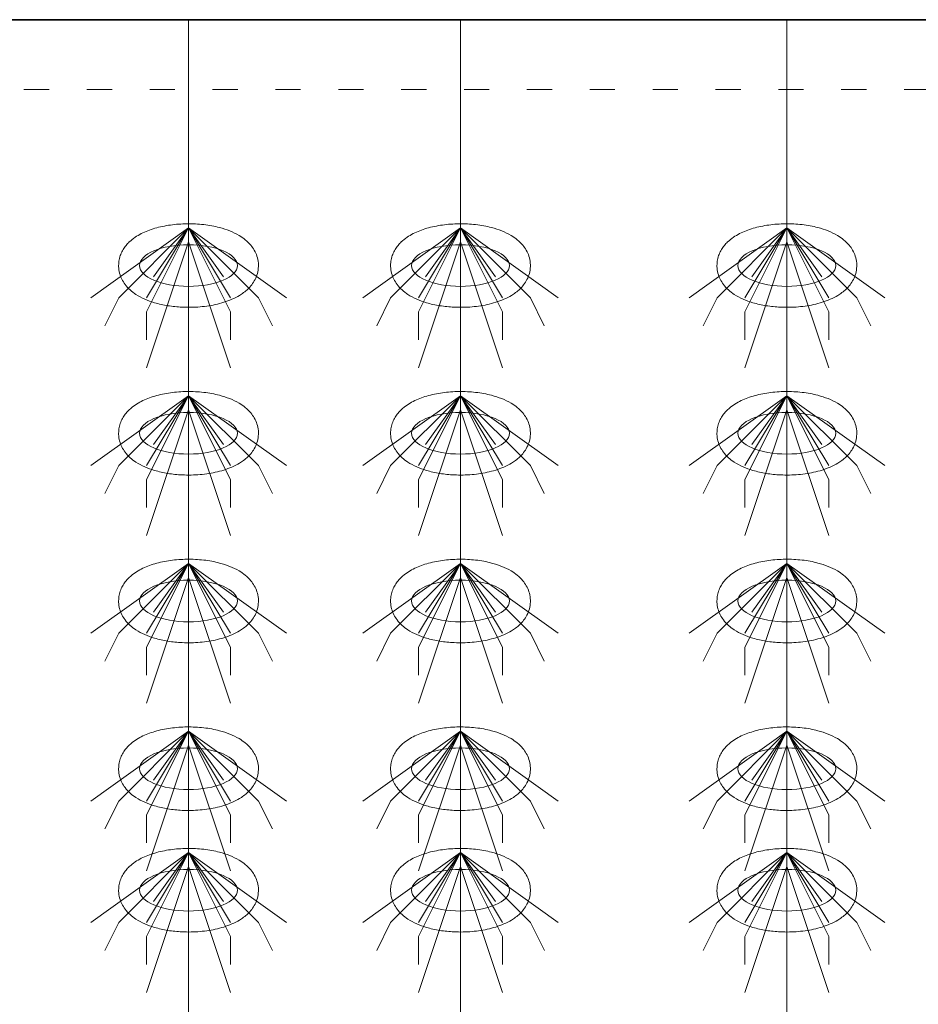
# Model space of a CAD drawing. Header units: metres. Extents: x 703769 to 722343, y 4313031 to 4317457.
# Tile 115 of 256: x 707788 to 707792, y 4313310 to 4313314. Entities that reach past the tile are written whole.
import ezdxf

# ---------------------------------------------------------------- set-up
doc = ezdxf.new("R2010")
doc.units = ezdxf.units.M
doc.header["$LTSCALE"] = 0.5
doc.linetypes.add('ACAD_ISO03W100', pattern=[30, 12, -18])
doc.linetypes.add('DASHED', pattern=[19.05, 12.7, -6.35])
for name, color, linetype, lineweight in [('4虚线层', 6, 'DASHED', 18), ('粗实线层', 7, 'Continuous', 35), ('设备', 6, 'Continuous', 18)]:
    doc.layers.add(name, color=color, linetype=linetype, lineweight=lineweight)

# ---------------------------------------------------------------- blocks, each defined once
blk = doc.blocks.new('hh_1')
at = {"layer": '设备'}
for p, q in [((-268840, 164960), (-268910, 164910)), ((-268840, 164960), (-268890, 164910)), ((-268840, 164960), (-268870, 164900)), ((-268840, 164960), (-268870, 164910)), ((-268840, 164960), (-268865, 164925)), ((-268840, 164960), (-268790, 164910)), ((-268840, 164960), (-268815, 164925)), ((-268840, 164960), (-268770, 164910)), ((-268840, 164960), (-268810, 164910)), ((-268840, 164960), (-268810, 164900)), ((-268840, 164950), (-268870, 164860)), ((-268840, 164950), (-268810, 164860)), ((-268890, 164910), (-268900, 164890)), ((-268790, 164910), (-268780, 164890)), ((-268870, 164900), (-268870, 164880)), ((-268810, 164900), (-268810, 164880))]:
    blk.add_line(p, q, dxfattribs=at)
blk = doc.blocks.new('dawda')
at = {"color": 7}
blk.add_line((547050.47, 33373.42), (552541.59, 33373.42), dxfattribs=at)
at = {"layer": '4虚线层', "color": 7, "linetype": 'ACAD_ISO03W100', "ltscale": 3}
blk.add_line((547050.47, 33323.42), (552541.59, 33323.42), dxfattribs=at)
at = {"layer": '设备', "color": 7}
for p, q in [((549013.25, 33373.42), (549013.25, 31373.38)), ((549207.91, 33373.42), (549207.91, 31373.38)), ((549207.91, 33373.42), (549207.91, 31373.38)), ((549441.49, 33373.42), (549441.49, 31373.38))]:
    blk.add_line(p, q, dxfattribs=at)
for centre in [(549013.24, 33197.5), (549207.9, 33197.5), (549441.5, 33197.5), (549013.24, 33077.5), (549207.9, 33077.5), (549441.5, 33077.5), (549013.24, 32957.5), (549207.9, 32957.5), (549441.5, 32957.5), (549013.24, 32837.5), (549207.9, 32837.5), (549441.5, 32837.5), (549013.25, 32750.55), (549207.91, 32750.55), (549441.5, 32750.55)]:
    blk.add_ellipse(centre, major_axis=(-35.04, 0), ratio=0.42498, dxfattribs=at)
for points in [[(548963.21, 33197.5), (548963.21, 33198.9), (548963.35, 33200.29), (548963.88, 33202.99), (548964.27, 33204.29), (548965.24, 33206.73), (548965.82, 33207.87), (548967.09, 33209.99), (548967.79, 33210.97), (548969.27, 33212.78), (548970.04, 33213.61), (548972.16, 33215.63), (548973.55, 33216.73), (548976.41, 33218.69), (548977.89, 33219.56), (548980.93, 33221.12), (548982.5, 33221.82), (548985.73, 33223.08), (548987.38, 33223.64), (548992.67, 33225.19), (548996.43, 33225.97), (549004.18, 33227.05), (549008.17, 33227.34), (549016.16, 33227.43), (549020.17, 33227.23), (549027.99, 33226.33), (549031.81, 33225.64), (549037.97, 33224.02), (549040.41, 33223.23), (549045.09, 33221.37), (549047.34, 33220.29), (549051, 33218.1), (549052.46, 33217.1), (549055.26, 33214.8), (549056.61, 33213.51), (549058.74, 33210.93), (549059.58, 33209.74), (549061.07, 33207.13), (549061.72, 33205.7), (549062.72, 33202.63), (549063.06, 33200.99), (549063.35, 33197.65), (549063.29, 33195.95), (549062.79, 33192.65), (549062.35, 33191.07), (549061.2, 33188.12), (549060.48, 33186.75), (549058.9, 33184.27), (549058.02, 33183.15), (549056.18, 33181.1), (549055.21, 33180.18), (549053.21, 33178.49), (549052.18, 33177.73), (549049.39, 33175.87), (549047.6, 33174.88), (549043.89, 33173.12), (549041.97, 33172.36), (549038, 33171.01), (549035.96, 33170.42), (549029.9, 33168.98), (549025.74, 33168.33), (549017.25, 33167.6), (549012.93, 33167.52), (549005.2, 33167.88), (549001.79, 33168.23), (548995.14, 33169.3), (548991.91, 33170.02), (548986.43, 33171.65), (548984.13, 33172.49), (548979.71, 33174.44), (548977.59, 33175.56), (548974.15, 33177.83), (548972.79, 33178.85), (548970.19, 33181.2), (548968.95, 33182.52), (548966.99, 33185.15), (548966.22, 33186.37), (548964.9, 33189.02), (548964.34, 33190.46), (548963.53, 33193.51), (548963.28, 33195.12), (548963.21, 33197), (548963.21, 33197.25), (548963.21, 33197.5)], [(549157.87, 33197.5), (549157.87, 33198.9), (549158.01, 33200.29), (549158.54, 33202.99), (549158.93, 33204.29), (549159.9, 33206.73), (549160.48, 33207.87), (549161.75, 33209.99), (549162.45, 33210.97), (549163.93, 33212.78), (549164.7, 33213.61), (549166.82, 33215.63), (549168.2, 33216.73), (549171.07, 33218.69), (549172.55, 33219.56), (549175.59, 33221.12), (549177.16, 33221.82), (549180.39, 33223.08), (549182.04, 33223.64), (549187.32, 33225.19), (549191.09, 33225.97), (549198.84, 33227.05), (549202.83, 33227.34), (549210.82, 33227.43), (549214.83, 33227.23), (549222.65, 33226.33), (549226.47, 33225.64), (549232.63, 33224.02), (549235.07, 33223.23), (549239.75, 33221.37), (549242, 33220.29), (549245.66, 33218.1), (549247.12, 33217.1), (549249.92, 33214.8), (549251.27, 33213.51), (549253.4, 33210.93), (549254.24, 33209.74), (549255.73, 33207.13), (549256.38, 33205.7), (549257.38, 33202.63), (549257.72, 33200.99), (549258.01, 33197.65), (549257.95, 33195.95), (549257.45, 33192.65), (549257.01, 33191.07), (549255.86, 33188.12), (549255.14, 33186.75), (549253.56, 33184.27), (549252.68, 33183.15), (549250.84, 33181.1), (549249.87, 33180.18), (549247.87, 33178.49), (549246.83, 33177.73), (549244.05, 33175.87), (549242.26, 33174.88), (549238.55, 33173.12), (549236.63, 33172.36), (549232.66, 33171.01), (549230.62, 33170.42), (549224.56, 33168.98), (549220.4, 33168.33), (549211.91, 33167.6), (549207.59, 33167.52), (549199.86, 33167.88), (549196.45, 33168.23), (549189.8, 33169.3), (549186.57, 33170.02), (549181.09, 33171.65), (549178.79, 33172.49), (549174.37, 33174.44), (549172.24, 33175.56), (549168.81, 33177.83), (549167.45, 33178.85), (549164.85, 33181.2), (549163.61, 33182.52), (549161.65, 33185.15), (549160.88, 33186.37), (549159.56, 33189.02), (549159, 33190.46), (549158.19, 33193.51), (549157.94, 33195.12), (549157.87, 33197), (549157.87, 33197.25), (549157.87, 33197.5)], [(549391.46, 33197.5), (549391.46, 33198.9), (549391.6, 33200.29), (549392.13, 33202.99), (549392.52, 33204.29), (549393.49, 33206.73), (549394.07, 33207.87), (549395.34, 33209.99), (549396.04, 33210.97), (549397.52, 33212.78), (549398.29, 33213.61), (549400.41, 33215.63), (549401.8, 33216.73), (549404.66, 33218.69), (549406.14, 33219.56), (549409.19, 33221.12), (549410.75, 33221.82), (549413.98, 33223.08), (549415.64, 33223.64), (549420.92, 33225.19), (549424.68, 33225.97), (549432.44, 33227.05), (549436.42, 33227.34), (549444.41, 33227.43), (549448.42, 33227.23), (549456.25, 33226.33), (549460.06, 33225.64), (549466.23, 33224.02), (549468.66, 33223.23), (549473.34, 33221.37), (549475.59, 33220.29), (549479.25, 33218.1), (549480.71, 33217.1), (549483.51, 33214.8), (549484.86, 33213.51), (549487, 33210.93), (549487.83, 33209.74), (549489.32, 33207.13), (549489.97, 33205.7), (549490.97, 33202.63), (549491.31, 33200.99), (549491.6, 33197.65), (549491.54, 33195.95), (549491.04, 33192.65), (549490.6, 33191.07), (549489.45, 33188.12), (549488.74, 33186.75), (549487.15, 33184.27), (549486.27, 33183.15), (549484.43, 33181.1), (549483.46, 33180.18), (549481.46, 33178.49), (549480.43, 33177.73), (549477.64, 33175.87), (549475.85, 33174.88), (549472.14, 33173.12), (549470.22, 33172.36), (549466.26, 33171.01), (549464.21, 33170.42), (549458.15, 33168.98), (549453.99, 33168.33), (549445.51, 33167.6), (549441.18, 33167.52), (549433.45, 33167.88), (549430.04, 33168.23), (549423.39, 33169.3), (549420.16, 33170.02), (549414.68, 33171.65), (549412.38, 33172.49), (549407.96, 33174.44), (549405.84, 33175.56), (549402.4, 33177.83), (549401.04, 33178.85), (549398.44, 33181.2), (549397.2, 33182.52), (549395.24, 33185.15), (549394.48, 33186.37), (549393.15, 33189.02), (549392.59, 33190.46), (549391.78, 33193.51), (549391.53, 33195.12), (549391.46, 33197), (549391.46, 33197.25), (549391.46, 33197.5)], [(548963.21, 33077.5), (548963.21, 33078.9), (548963.35, 33080.29), (548963.88, 33082.99), (548964.27, 33084.29), (548965.24, 33086.73), (548965.82, 33087.87), (548967.09, 33089.99), (548967.79, 33090.97), (548969.27, 33092.78), (548970.04, 33093.61), (548972.16, 33095.63), (548973.55, 33096.73), (548976.41, 33098.69), (548977.89, 33099.56), (548980.93, 33101.12), (548982.5, 33101.82), (548985.73, 33103.08), (548987.38, 33103.64), (548992.67, 33105.19), (548996.43, 33105.97), (549004.18, 33107.05), (549008.17, 33107.34), (549016.16, 33107.43), (549020.17, 33107.23), (549027.99, 33106.33), (549031.81, 33105.64), (549037.97, 33104.02), (549040.41, 33103.23), (549045.09, 33101.37), (549047.34, 33100.29), (549051, 33098.1), (549052.46, 33097.1), (549055.26, 33094.8), (549056.61, 33093.51), (549058.74, 33090.93), (549059.58, 33089.74), (549061.07, 33087.13), (549061.72, 33085.7), (549062.72, 33082.63), (549063.06, 33080.99), (549063.35, 33077.65), (549063.29, 33075.95), (549062.79, 33072.65), (549062.35, 33071.07), (549061.2, 33068.12), (549060.48, 33066.75), (549058.9, 33064.27), (549058.02, 33063.15), (549056.18, 33061.1), (549055.21, 33060.18), (549053.21, 33058.49), (549052.18, 33057.73), (549049.39, 33055.87), (549047.6, 33054.88), (549043.89, 33053.12), (549041.97, 33052.36), (549038, 33051.01), (549035.96, 33050.42), (549029.9, 33048.98), (549025.74, 33048.33), (549017.25, 33047.6), (549012.93, 33047.52), (549005.2, 33047.88), (549001.79, 33048.23), (548995.14, 33049.3), (548991.91, 33050.02), (548986.43, 33051.65), (548984.13, 33052.49), (548979.71, 33054.44), (548977.59, 33055.56), (548974.15, 33057.83), (548972.79, 33058.85), (548970.19, 33061.2), (548968.95, 33062.52), (548966.99, 33065.15), (548966.22, 33066.37), (548964.9, 33069.02), (548964.34, 33070.46), (548963.53, 33073.51), (548963.28, 33075.12), (548963.21, 33077), (548963.21, 33077.25), (548963.21, 33077.5)], [(549157.87, 33077.5), (549157.87, 33078.9), (549158.01, 33080.29), (549158.54, 33082.99), (549158.93, 33084.29), (549159.9, 33086.73), (549160.48, 33087.87), (549161.75, 33089.99), (549162.45, 33090.97), (549163.93, 33092.78), (549164.7, 33093.61), (549166.82, 33095.63), (549168.2, 33096.73), (549171.07, 33098.69), (549172.55, 33099.56), (549175.59, 33101.12), (549177.16, 33101.82), (549180.39, 33103.08), (549182.04, 33103.64), (549187.32, 33105.19), (549191.09, 33105.97), (549198.84, 33107.05), (549202.83, 33107.34), (549210.82, 33107.43), (549214.83, 33107.23), (549222.65, 33106.33), (549226.47, 33105.64), (549232.63, 33104.02), (549235.07, 33103.23), (549239.75, 33101.37), (549242, 33100.29), (549245.66, 33098.1), (549247.12, 33097.1), (549249.92, 33094.8), (549251.27, 33093.51), (549253.4, 33090.93), (549254.24, 33089.74), (549255.73, 33087.13), (549256.38, 33085.7), (549257.38, 33082.63), (549257.72, 33080.99), (549258.01, 33077.65), (549257.95, 33075.95), (549257.45, 33072.65), (549257.01, 33071.07), (549255.86, 33068.12), (549255.14, 33066.75), (549253.56, 33064.27), (549252.68, 33063.15), (549250.84, 33061.1), (549249.87, 33060.18), (549247.87, 33058.49), (549246.83, 33057.73), (549244.05, 33055.87), (549242.26, 33054.88), (549238.55, 33053.12), (549236.63, 33052.36), (549232.66, 33051.01), (549230.62, 33050.42), (549224.56, 33048.98), (549220.4, 33048.33), (549211.91, 33047.6), (549207.59, 33047.52), (549199.86, 33047.88), (549196.45, 33048.23), (549189.8, 33049.3), (549186.57, 33050.02), (549181.09, 33051.65), (549178.79, 33052.49), (549174.37, 33054.44), (549172.24, 33055.56), (549168.81, 33057.83), (549167.45, 33058.85), (549164.85, 33061.2), (549163.61, 33062.52), (549161.65, 33065.15), (549160.88, 33066.37), (549159.56, 33069.02), (549159, 33070.46), (549158.19, 33073.51), (549157.94, 33075.12), (549157.87, 33077), (549157.87, 33077.25), (549157.87, 33077.5)], [(549391.46, 33077.5), (549391.46, 33078.9), (549391.6, 33080.29), (549392.13, 33082.99), (549392.52, 33084.29), (549393.49, 33086.73), (549394.07, 33087.87), (549395.34, 33089.99), (549396.04, 33090.97), (549397.52, 33092.78), (549398.29, 33093.61), (549400.41, 33095.63), (549401.8, 33096.73), (549404.66, 33098.69), (549406.14, 33099.56), (549409.19, 33101.12), (549410.75, 33101.82), (549413.98, 33103.08), (549415.64, 33103.64), (549420.92, 33105.19), (549424.68, 33105.97), (549432.44, 33107.05), (549436.42, 33107.34), (549444.41, 33107.43), (549448.42, 33107.23), (549456.25, 33106.33), (549460.06, 33105.64), (549466.23, 33104.02), (549468.66, 33103.23), (549473.34, 33101.37), (549475.59, 33100.29), (549479.25, 33098.1), (549480.71, 33097.1), (549483.51, 33094.8), (549484.86, 33093.51), (549487, 33090.93), (549487.83, 33089.74), (549489.32, 33087.13), (549489.97, 33085.7), (549490.97, 33082.63), (549491.31, 33080.99), (549491.6, 33077.65), (549491.54, 33075.95), (549491.04, 33072.65), (549490.6, 33071.07), (549489.45, 33068.12), (549488.74, 33066.75), (549487.15, 33064.27), (549486.27, 33063.15), (549484.43, 33061.1), (549483.46, 33060.18), (549481.46, 33058.49), (549480.43, 33057.73), (549477.64, 33055.87), (549475.85, 33054.88), (549472.14, 33053.12), (549470.22, 33052.36), (549466.26, 33051.01), (549464.21, 33050.42), (549458.15, 33048.98), (549453.99, 33048.33), (549445.51, 33047.6), (549441.18, 33047.52), (549433.45, 33047.88), (549430.04, 33048.23), (549423.39, 33049.3), (549420.16, 33050.02), (549414.68, 33051.65), (549412.38, 33052.49), (549407.96, 33054.44), (549405.84, 33055.56), (549402.4, 33057.83), (549401.04, 33058.85), (549398.44, 33061.2), (549397.2, 33062.52), (549395.24, 33065.15), (549394.48, 33066.37), (549393.15, 33069.02), (549392.59, 33070.46), (549391.78, 33073.51), (549391.53, 33075.12), (549391.46, 33077), (549391.46, 33077.25), (549391.46, 33077.5)], [(548963.21, 32957.5), (548963.21, 32958.9), (548963.35, 32960.29), (548963.88, 32962.99), (548964.27, 32964.29), (548965.24, 32966.73), (548965.82, 32967.87), (548967.09, 32969.99), (548967.79, 32970.97), (548969.27, 32972.78), (548970.04, 32973.61), (548972.16, 32975.63), (548973.55, 32976.73), (548976.41, 32978.69), (548977.89, 32979.56), (548980.93, 32981.12), (548982.5, 32981.82), (548985.73, 32983.08), (548987.38, 32983.64), (548992.67, 32985.19), (548996.43, 32985.97), (549004.18, 32987.05), (549008.17, 32987.34), (549016.16, 32987.43), (549020.17, 32987.23), (549027.99, 32986.33), (549031.81, 32985.64), (549037.97, 32984.02), (549040.41, 32983.23), (549045.09, 32981.37), (549047.34, 32980.29), (549051, 32978.1), (549052.46, 32977.1), (549055.26, 32974.8), (549056.61, 32973.51), (549058.74, 32970.93), (549059.58, 32969.74), (549061.07, 32967.13), (549061.72, 32965.7), (549062.72, 32962.63), (549063.06, 32960.99), (549063.35, 32957.65), (549063.29, 32955.95), (549062.79, 32952.65), (549062.35, 32951.07), (549061.2, 32948.12), (549060.48, 32946.75), (549058.9, 32944.27), (549058.02, 32943.15), (549056.18, 32941.1), (549055.21, 32940.18), (549053.21, 32938.49), (549052.18, 32937.73), (549049.39, 32935.87), (549047.6, 32934.88), (549043.89, 32933.12), (549041.97, 32932.36), (549038, 32931.01), (549035.96, 32930.42), (549029.9, 32928.98), (549025.74, 32928.33), (549017.25, 32927.6), (549012.93, 32927.52), (549005.2, 32927.88), (549001.79, 32928.23), (548995.14, 32929.3), (548991.91, 32930.02), (548986.43, 32931.65), (548984.13, 32932.49), (548979.71, 32934.44), (548977.59, 32935.56), (548974.15, 32937.83), (548972.79, 32938.85), (548970.19, 32941.2), (548968.95, 32942.52), (548966.99, 32945.15), (548966.22, 32946.37), (548964.9, 32949.02), (548964.34, 32950.46), (548963.53, 32953.51), (548963.28, 32955.12), (548963.21, 32957), (548963.21, 32957.25), (548963.21, 32957.5)], [(549157.87, 32957.5), (549157.87, 32958.9), (549158.01, 32960.29), (549158.54, 32962.99), (549158.93, 32964.29), (549159.9, 32966.73), (549160.48, 32967.87), (549161.75, 32969.99), (549162.45, 32970.97), (549163.93, 32972.78), (549164.7, 32973.61), (549166.82, 32975.63), (549168.2, 32976.73), (549171.07, 32978.69), (549172.55, 32979.56), (549175.59, 32981.12), (549177.16, 32981.82), (549180.39, 32983.08), (549182.04, 32983.64), (549187.32, 32985.19), (549191.09, 32985.97), (549198.84, 32987.05), (549202.83, 32987.34), (549210.82, 32987.43), (549214.83, 32987.23), (549222.65, 32986.33), (549226.47, 32985.64), (549232.63, 32984.02), (549235.07, 32983.23), (549239.75, 32981.37), (549242, 32980.29), (549245.66, 32978.1), (549247.12, 32977.1), (549249.92, 32974.8), (549251.27, 32973.51), (549253.4, 32970.93), (549254.24, 32969.74), (549255.73, 32967.13), (549256.38, 32965.7), (549257.38, 32962.63), (549257.72, 32960.99), (549258.01, 32957.65), (549257.95, 32955.95), (549257.45, 32952.65), (549257.01, 32951.07), (549255.86, 32948.12), (549255.14, 32946.75), (549253.56, 32944.27), (549252.68, 32943.15), (549250.84, 32941.1), (549249.87, 32940.18), (549247.87, 32938.49), (549246.83, 32937.73), (549244.05, 32935.87), (549242.26, 32934.88), (549238.55, 32933.12), (549236.63, 32932.36), (549232.66, 32931.01), (549230.62, 32930.42), (549224.56, 32928.98), (549220.4, 32928.33), (549211.91, 32927.6), (549207.59, 32927.52), (549199.86, 32927.88), (549196.45, 32928.23), (549189.8, 32929.3), (549186.57, 32930.02), (549181.09, 32931.65), (549178.79, 32932.49), (549174.37, 32934.44), (549172.24, 32935.56), (549168.81, 32937.83), (549167.45, 32938.85), (549164.85, 32941.2), (549163.61, 32942.52), (549161.65, 32945.15), (549160.88, 32946.37), (549159.56, 32949.02), (549159, 32950.46), (549158.19, 32953.51), (549157.94, 32955.12), (549157.87, 32957), (549157.87, 32957.25), (549157.87, 32957.5)], [(549391.46, 32957.5), (549391.46, 32958.9), (549391.6, 32960.29), (549392.13, 32962.99), (549392.52, 32964.29), (549393.49, 32966.73), (549394.07, 32967.87), (549395.34, 32969.99), (549396.04, 32970.97), (549397.52, 32972.78), (549398.29, 32973.61), (549400.41, 32975.63), (549401.8, 32976.73), (549404.66, 32978.69), (549406.14, 32979.56), (549409.19, 32981.12), (549410.75, 32981.82), (549413.98, 32983.08), (549415.64, 32983.64), (549420.92, 32985.19), (549424.68, 32985.97), (549432.44, 32987.05), (549436.42, 32987.34), (549444.41, 32987.43), (549448.42, 32987.23), (549456.25, 32986.33), (549460.06, 32985.64), (549466.23, 32984.02), (549468.66, 32983.23), (549473.34, 32981.37), (549475.59, 32980.29), (549479.25, 32978.1), (549480.71, 32977.1), (549483.51, 32974.8), (549484.86, 32973.51), (549487, 32970.93), (549487.83, 32969.74), (549489.32, 32967.13), (549489.97, 32965.7), (549490.97, 32962.63), (549491.31, 32960.99), (549491.6, 32957.65), (549491.54, 32955.95), (549491.04, 32952.65), (549490.6, 32951.07), (549489.45, 32948.12), (549488.74, 32946.75), (549487.15, 32944.27), (549486.27, 32943.15), (549484.43, 32941.1), (549483.46, 32940.18), (549481.46, 32938.49), (549480.43, 32937.73), (549477.64, 32935.87), (549475.85, 32934.88), (549472.14, 32933.12), (549470.22, 32932.36), (549466.26, 32931.01), (549464.21, 32930.42), (549458.15, 32928.98), (549453.99, 32928.33), (549445.51, 32927.6), (549441.18, 32927.52), (549433.45, 32927.88), (549430.04, 32928.23), (549423.39, 32929.3), (549420.16, 32930.02), (549414.68, 32931.65), (549412.38, 32932.49), (549407.96, 32934.44), (549405.84, 32935.56), (549402.4, 32937.83), (549401.04, 32938.85), (549398.44, 32941.2), (549397.2, 32942.52), (549395.24, 32945.15), (549394.48, 32946.37), (549393.15, 32949.02), (549392.59, 32950.46), (549391.78, 32953.51), (549391.53, 32955.12), (549391.46, 32957), (549391.46, 32957.25), (549391.46, 32957.5)], [(548963.21, 32837.5), (548963.21, 32838.9), (548963.35, 32840.29), (548963.88, 32842.99), (548964.27, 32844.29), (548965.24, 32846.73), (548965.82, 32847.87), (548967.09, 32849.99), (548967.79, 32850.97), (548969.27, 32852.78), (548970.04, 32853.61), (548972.16, 32855.63), (548973.55, 32856.73), (548976.41, 32858.69), (548977.89, 32859.56), (548980.93, 32861.12), (548982.5, 32861.82), (548985.73, 32863.08), (548987.38, 32863.64), (548992.67, 32865.19), (548996.43, 32865.97), (549004.18, 32867.05), (549008.17, 32867.34), (549016.16, 32867.43), (549020.17, 32867.23), (549027.99, 32866.33), (549031.81, 32865.64), (549037.97, 32864.02), (549040.41, 32863.23), (549045.09, 32861.37), (549047.34, 32860.29), (549051, 32858.1), (549052.46, 32857.1), (549055.26, 32854.8), (549056.61, 32853.51), (549058.74, 32850.93), (549059.58, 32849.74), (549061.07, 32847.13), (549061.72, 32845.7), (549062.72, 32842.63), (549063.06, 32840.99), (549063.35, 32837.65), (549063.29, 32835.95), (549062.79, 32832.65), (549062.35, 32831.07), (549061.2, 32828.12), (549060.48, 32826.75), (549058.9, 32824.27), (549058.02, 32823.15), (549056.18, 32821.1), (549055.21, 32820.18), (549053.21, 32818.49), (549052.18, 32817.73), (549049.39, 32815.87), (549047.6, 32814.88), (549043.89, 32813.12), (549041.97, 32812.36), (549038, 32811.01), (549035.96, 32810.42), (549029.9, 32808.98), (549025.74, 32808.33), (549017.25, 32807.6), (549012.93, 32807.52), (549005.2, 32807.88), (549001.79, 32808.23), (548995.14, 32809.3), (548991.91, 32810.02), (548986.43, 32811.65), (548984.13, 32812.49), (548979.71, 32814.44), (548977.59, 32815.56), (548974.15, 32817.83), (548972.79, 32818.85), (548970.19, 32821.2), (548968.95, 32822.52), (548966.99, 32825.15), (548966.22, 32826.37), (548964.9, 32829.02), (548964.34, 32830.46), (548963.53, 32833.51), (548963.28, 32835.12), (548963.21, 32837), (548963.21, 32837.25), (548963.21, 32837.5)], [(549157.87, 32837.5), (549157.87, 32838.9), (549158.01, 32840.29), (549158.54, 32842.99), (549158.93, 32844.29), (549159.9, 32846.73), (549160.48, 32847.87), (549161.75, 32849.99), (549162.45, 32850.97), (549163.93, 32852.78), (549164.7, 32853.61), (549166.82, 32855.63), (549168.2, 32856.73), (549171.07, 32858.69), (549172.55, 32859.56), (549175.59, 32861.12), (549177.16, 32861.82), (549180.39, 32863.08), (549182.04, 32863.64), (549187.32, 32865.19), (549191.09, 32865.97), (549198.84, 32867.05), (549202.83, 32867.34), (549210.82, 32867.43), (549214.83, 32867.23), (549222.65, 32866.33), (549226.47, 32865.64), (549232.63, 32864.02), (549235.07, 32863.23), (549239.75, 32861.37), (549242, 32860.29), (549245.66, 32858.1), (549247.12, 32857.1), (549249.92, 32854.8), (549251.27, 32853.51), (549253.4, 32850.93), (549254.24, 32849.74), (549255.73, 32847.13), (549256.38, 32845.7), (549257.38, 32842.63), (549257.72, 32840.99), (549258.01, 32837.65), (549257.95, 32835.95), (549257.45, 32832.65), (549257.01, 32831.07), (549255.86, 32828.12), (549255.14, 32826.75), (549253.56, 32824.27), (549252.68, 32823.15), (549250.84, 32821.1), (549249.87, 32820.18), (549247.87, 32818.49), (549246.83, 32817.73), (549244.05, 32815.87), (549242.26, 32814.88), (549238.55, 32813.12), (549236.63, 32812.36), (549232.66, 32811.01), (549230.62, 32810.42), (549224.56, 32808.98), (549220.4, 32808.33), (549211.91, 32807.6), (549207.59, 32807.52), (549199.86, 32807.88), (549196.45, 32808.23), (549189.8, 32809.3), (549186.57, 32810.02), (549181.09, 32811.65), (549178.79, 32812.49), (549174.37, 32814.44), (549172.24, 32815.56), (549168.81, 32817.83), (549167.45, 32818.85), (549164.85, 32821.2), (549163.61, 32822.52), (549161.65, 32825.15), (549160.88, 32826.37), (549159.56, 32829.02), (549159, 32830.46), (549158.19, 32833.51), (549157.94, 32835.12), (549157.87, 32837), (549157.87, 32837.25), (549157.87, 32837.5)], [(549391.46, 32837.5), (549391.46, 32838.9), (549391.6, 32840.29), (549392.13, 32842.99), (549392.52, 32844.29), (549393.49, 32846.73), (549394.07, 32847.87), (549395.34, 32849.99), (549396.04, 32850.97), (549397.52, 32852.78), (549398.29, 32853.61), (549400.41, 32855.63), (549401.8, 32856.73), (549404.66, 32858.69), (549406.14, 32859.56), (549409.19, 32861.12), (549410.75, 32861.82), (549413.98, 32863.08), (549415.64, 32863.64), (549420.92, 32865.19), (549424.68, 32865.97), (549432.44, 32867.05), (549436.42, 32867.34), (549444.41, 32867.43), (549448.42, 32867.23), (549456.25, 32866.33), (549460.06, 32865.64), (549466.23, 32864.02), (549468.66, 32863.23), (549473.34, 32861.37), (549475.59, 32860.29), (549479.25, 32858.1), (549480.71, 32857.1), (549483.51, 32854.8), (549484.86, 32853.51), (549487, 32850.93), (549487.83, 32849.74), (549489.32, 32847.13), (549489.97, 32845.7), (549490.97, 32842.63), (549491.31, 32840.99), (549491.6, 32837.65), (549491.54, 32835.95), (549491.04, 32832.65), (549490.6, 32831.07), (549489.45, 32828.12), (549488.74, 32826.75), (549487.15, 32824.27), (549486.27, 32823.15), (549484.43, 32821.1), (549483.46, 32820.18), (549481.46, 32818.49), (549480.43, 32817.73), (549477.64, 32815.87), (549475.85, 32814.88), (549472.14, 32813.12), (549470.22, 32812.36), (549466.26, 32811.01), (549464.21, 32810.42), (549458.15, 32808.98), (549453.99, 32808.33), (549445.51, 32807.6), (549441.18, 32807.52), (549433.45, 32807.88), (549430.04, 32808.23), (549423.39, 32809.3), (549420.16, 32810.02), (549414.68, 32811.65), (549412.38, 32812.49), (549407.96, 32814.44), (549405.84, 32815.56), (549402.4, 32817.83), (549401.04, 32818.85), (549398.44, 32821.2), (549397.2, 32822.52), (549395.24, 32825.15), (549394.48, 32826.37), (549393.15, 32829.02), (549392.59, 32830.46), (549391.78, 32833.51), (549391.53, 32835.12), (549391.46, 32837), (549391.46, 32837.25), (549391.46, 32837.5)], [(548963.21, 32750.55), (548963.21, 32751.95), (548963.35, 32753.35), (548963.88, 32756.04), (548964.27, 32757.34), (548965.24, 32759.78), (548965.82, 32760.93), (548967.1, 32763.04), (548967.8, 32764.02), (548969.27, 32765.83), (548970.05, 32766.66), (548972.17, 32768.69), (548973.55, 32769.78), (548976.41, 32771.75), (548977.89, 32772.61), (548980.94, 32774.18), (548982.51, 32774.87), (548985.73, 32776.13), (548987.39, 32776.69), (548992.67, 32778.24), (548996.43, 32779.03), (549004.19, 32780.1), (549008.17, 32780.39), (549016.17, 32780.48), (549020.17, 32780.28), (549028, 32779.38), (549031.82, 32778.69), (549037.98, 32777.07), (549040.41, 32776.29), (549045.1, 32774.42), (549047.35, 32773.34), (549051, 32771.16), (549052.46, 32770.15), (549055.27, 32767.86), (549056.61, 32766.56), (549058.75, 32763.98), (549059.59, 32762.79), (549061.08, 32760.18), (549061.73, 32758.75), (549062.72, 32755.68), (549063.06, 32754.05), (549063.35, 32750.7), (549063.29, 32749), (549062.79, 32745.71), (549062.36, 32744.12), (549061.2, 32741.17), (549060.49, 32739.81), (549058.9, 32737.32), (549058.02, 32736.2), (549056.18, 32734.16), (549055.21, 32733.23), (549053.21, 32731.55), (549052.18, 32730.78), (549049.4, 32728.92), (549047.6, 32727.93), (549043.89, 32726.17), (549041.97, 32725.41), (549038.01, 32724.06), (549035.97, 32723.48), (549029.9, 32722.03), (549025.75, 32721.38), (549017.26, 32720.65), (549012.93, 32720.57), (549005.21, 32720.94), (549001.79, 32721.28), (548995.14, 32722.35), (548991.91, 32723.07), (548986.44, 32724.71), (548984.14, 32725.54), (548979.71, 32727.49), (548977.59, 32728.62), (548974.15, 32730.88), (548972.79, 32731.91), (548970.19, 32734.25), (548968.95, 32735.58), (548966.99, 32738.2), (548966.23, 32739.42), (548964.9, 32742.07), (548964.34, 32743.51), (548963.53, 32746.56), (548963.28, 32748.17), (548963.22, 32750.05), (548963.21, 32750.3), (548963.21, 32750.55)], [(549157.87, 32750.55), (549157.87, 32751.95), (549158.01, 32753.35), (549158.54, 32756.04), (549158.93, 32757.34), (549159.9, 32759.78), (549160.48, 32760.93), (549161.76, 32763.04), (549162.46, 32764.02), (549163.93, 32765.83), (549164.71, 32766.66), (549166.82, 32768.69), (549168.21, 32769.78), (549171.07, 32771.75), (549172.55, 32772.61), (549175.6, 32774.18), (549177.17, 32774.87), (549180.39, 32776.13), (549182.05, 32776.69), (549187.33, 32778.24), (549191.09, 32779.03), (549198.85, 32780.1), (549202.83, 32780.39), (549210.83, 32780.48), (549214.83, 32780.28), (549222.66, 32779.38), (549226.48, 32778.69), (549232.64, 32777.07), (549235.07, 32776.29), (549239.76, 32774.42), (549242, 32773.34), (549245.66, 32771.16), (549247.12, 32770.15), (549249.93, 32767.86), (549251.27, 32766.56), (549253.41, 32763.98), (549254.25, 32762.79), (549255.74, 32760.18), (549256.39, 32758.75), (549257.38, 32755.68), (549257.72, 32754.05), (549258.01, 32750.7), (549257.95, 32749), (549257.45, 32745.71), (549257.01, 32744.12), (549255.86, 32741.17), (549255.15, 32739.81), (549253.56, 32737.32), (549252.68, 32736.2), (549250.84, 32734.16), (549249.87, 32733.23), (549247.87, 32731.55), (549246.84, 32730.78), (549244.06, 32728.92), (549242.26, 32727.93), (549238.55, 32726.17), (549236.63, 32725.41), (549232.67, 32724.06), (549230.63, 32723.48), (549224.56, 32722.03), (549220.4, 32721.38), (549211.92, 32720.65), (549207.59, 32720.57), (549199.87, 32720.94), (549196.45, 32721.28), (549189.8, 32722.35), (549186.57, 32723.07), (549181.1, 32724.71), (549178.8, 32725.54), (549174.37, 32727.49), (549172.25, 32728.62), (549168.81, 32730.88), (549167.45, 32731.91), (549164.85, 32734.25), (549163.61, 32735.58), (549161.65, 32738.2), (549160.89, 32739.42), (549159.56, 32742.07), (549159, 32743.51), (549158.19, 32746.56), (549157.94, 32748.17), (549157.88, 32750.05), (549157.87, 32750.3), (549157.87, 32750.55)], [(549391.46, 32750.55), (549391.46, 32751.95), (549391.6, 32753.35), (549392.13, 32756.04), (549392.52, 32757.34), (549393.49, 32759.78), (549394.07, 32760.93), (549395.35, 32763.04), (549396.05, 32764.02), (549397.52, 32765.83), (549398.3, 32766.66), (549400.42, 32768.69), (549401.8, 32769.78), (549404.66, 32771.75), (549406.14, 32772.61), (549409.19, 32774.18), (549410.76, 32774.87), (549413.98, 32776.13), (549415.64, 32776.69), (549420.92, 32778.24), (549424.69, 32779.03), (549432.44, 32780.1), (549436.42, 32780.39), (549444.42, 32780.48), (549448.42, 32780.28), (549456.25, 32779.38), (549460.07, 32778.69), (549466.23, 32777.07), (549468.66, 32776.29), (549473.35, 32774.42), (549475.6, 32773.34), (549479.25, 32771.16), (549480.71, 32770.15), (549483.52, 32767.86), (549484.86, 32766.56), (549487, 32763.98), (549487.84, 32762.79), (549489.33, 32760.18), (549489.98, 32758.75), (549490.97, 32755.68), (549491.31, 32754.05), (549491.6, 32750.7), (549491.54, 32749), (549491.05, 32745.71), (549490.61, 32744.12), (549489.45, 32741.17), (549488.74, 32739.81), (549487.15, 32737.32), (549486.27, 32736.2), (549484.43, 32734.16), (549483.46, 32733.23), (549481.46, 32731.55), (549480.43, 32730.78), (549477.65, 32728.92), (549475.85, 32727.93), (549472.14, 32726.17), (549470.22, 32725.41), (549466.26, 32724.06), (549464.22, 32723.48), (549458.15, 32722.03), (549454, 32721.38), (549445.51, 32720.65), (549441.18, 32720.57), (549433.46, 32720.94), (549430.04, 32721.28), (549423.39, 32722.35), (549420.16, 32723.07), (549414.69, 32724.71), (549412.39, 32725.54), (549407.97, 32727.49), (549405.84, 32728.62), (549402.41, 32730.88), (549401.05, 32731.91), (549398.45, 32734.25), (549397.2, 32735.58), (549395.25, 32738.2), (549394.48, 32739.42), (549393.15, 32742.07), (549392.59, 32743.51), (549391.78, 32746.56), (549391.53, 32748.17), (549391.47, 32750.05), (549391.46, 32750.3), (549391.46, 32750.55)]]:
    blk.add_open_spline(points, degree=3, knots=[0, 0, 0, 0, 3.423083, 3.423083, 6.846165, 6.846165, 10.269248, 10.269248, 13.69233, 13.69233, 17.115413, 17.115413, 22.728666, 22.728666, 28.341919, 28.341919, 33.955172, 33.955172, 39.568425, 39.568425, 51.436002, 51.436002, 63.303578, 63.303578, 75.171154, 75.171154, 87.03873, 87.03873, 95.224368, 95.224368, 103.410005, 103.410005, 109.145122, 109.145122, 114.880238, 114.880238, 119.003115, 119.003115, 123.125991, 123.125991, 127.248868, 127.248868, 131.371745, 131.371745, 135.494621, 135.494621, 139.617498, 139.617498, 143.740375, 143.740375, 147.863251, 147.863251, 151.986128, 151.986128, 158.708917, 158.708917, 165.431705, 165.431705, 172.154493, 172.154493, 184.909814, 184.909814, 197.665135, 197.665135, 207.937, 207.937, 218.208864, 218.208864, 226.104489, 226.104489, 234.000115, 234.000115, 239.456, 239.456, 244.911884, 244.911884, 248.896322, 248.896322, 252.88076, 252.88076, 256.865198, 256.865198, 257.481358, 257.481358, 257.481358, 257.481358], dxfattribs=at)
at = {"layer": '设备', "color": 7, "xscale": -1}
for p in [(280173.24, -131735.61), (280367.9, -131735.61), (280601.5, -131735.61), (280173.24, -131855.61), (280367.9, -131855.61), (280601.5, -131855.61), (280173.24, -131975.61), (280367.9, -131975.61), (280601.5, -131975.61), (280173.24, -132095.61), (280367.9, -132095.61), (280601.5, -132095.61), (280173.25, -132182.56), (280367.91, -132182.56), (280601.5, -132182.56)]:
    blk.add_blockref('hh_1', p, dxfattribs=at)

msp = doc.modelspace()

# ---------------------------------------------------------------- block references
at = {"layer": '粗实线层', "xscale": 0.006, "yscale": 0.006, "zscale": 0.006}
msp.add_blockref('dawda', (704494.6802, 4313113.8882), dxfattribs=at)

doc.saveas('drawing.dxf')
